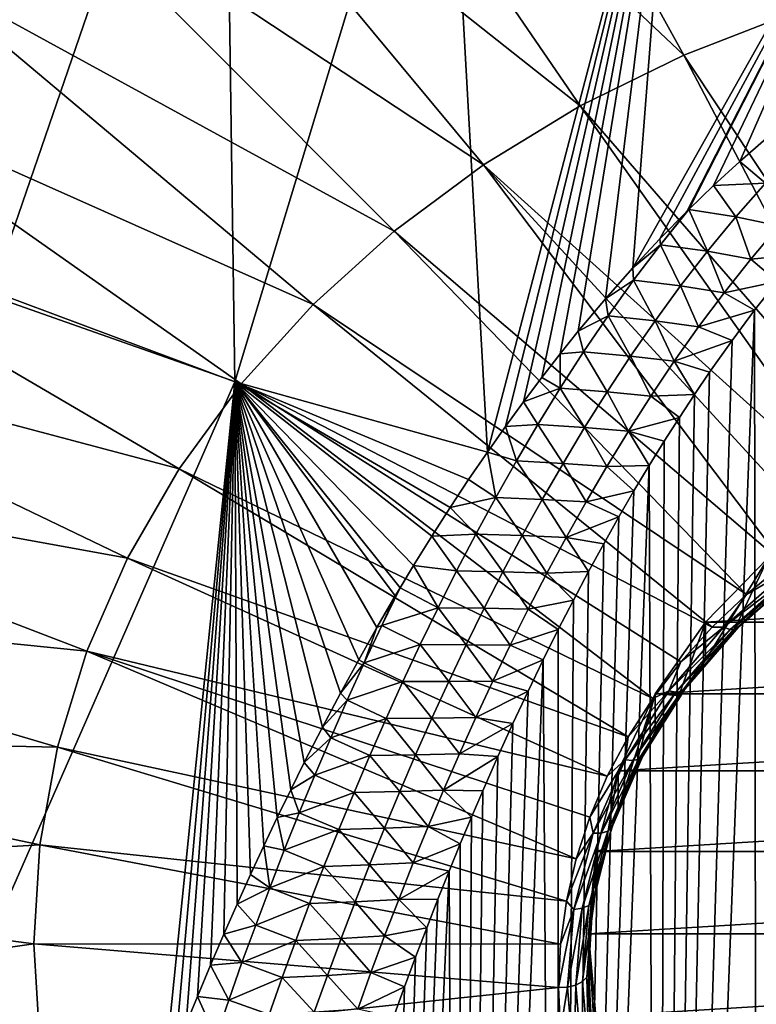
# Model space of a CAD drawing. Header units: metres. Extents: x -109 to 109, y -315 to 32.
# Tile 33 of 256: x -85.71 to -80.26, y -45.85 to -38.57. Entities that reach past the tile are written whole.
import ezdxf

# ---------------------------------------------------------------- set-up
doc = ezdxf.new("R2010")
doc.units = ezdxf.units.M
doc.layers.add('solid_K244242000C74_AAA', color=7, linetype='CONTINUOUS')

msp = doc.modelspace()

# ---------------------------------------------------------------- linework, layer by layer
at = {"layer": 'solid_K244242000C74_AAA'}
for points in [[(-85.919174, -40.574909, 26.053329), (-85.767021, -34.914799, 21.879519), (-84.199318, -35.576843, 21.415951)], [(-82.605377, -35.55061, 70.685806), (-83.695564, -36.085869, 70.311012), (-80.792892, -38.82745, 69.453728)], [(-82.605377, -35.55061, 70.685806), (-80.792892, -38.82745, 69.453728), (-79.985001, -38.51445, 69.672897)], [(-84.118446, -41.246754, 25.582899), (-85.919174, -40.574909, 26.053329), (-84.199318, -35.576843, 21.415951)], [(-84.118446, -41.246754, 25.582899), (-84.199318, -35.576843, 21.415951), (-82.56189, -36.113819, 21.039955)], [(-83.695564, -36.085869, 70.311012), (-84.716461, -36.706085, 69.876732), (-81.559441, -39.203812, 69.190201)], [(-82.24765, -41.766243, 25.207882), (-84.118446, -41.246754, 25.582899), (-82.56189, -36.113819, 21.039955)], [(-83.695564, -36.085869, 70.311012), (-81.559441, -39.203812, 69.190201), (-80.792892, -38.82745, 69.453728)], [(-82.24765, -41.766243, 25.207882), (-82.56189, -36.113819, 21.039955), (-80.869568, -36.520866, 20.754938)], [(-82.113716, -41.576893, 25.007505), (-82.24765, -41.766243, 25.207882), (-80.869568, -36.520866, 20.754938)], [(-81.979973, -41.393421, 24.813627), (-82.113716, -41.576893, 25.007505), (-80.869568, -36.520866, 20.754938)], [(-81.844574, -41.213211, 24.623468), (-81.979973, -41.393421, 24.813627), (-80.869568, -36.520866, 20.754938)], [(-81.709236, -41.039421, 24.440117), (-81.844574, -41.213211, 24.623468), (-80.869568, -36.520866, 20.754938)], [(-81.574104, -40.871758, 24.263319), (-81.709236, -41.039421, 24.440117), (-80.869568, -36.520866, 20.754938)], [(-81.372093, -40.630959, 24.00975), (-81.574104, -40.871758, 24.263319), (-80.869568, -36.520866, 20.754938)], [(-81.170967, -40.402794, 23.769827), (-81.372093, -40.630959, 24.00975), (-80.869568, -36.520866, 20.754938)], [(-81.170967, -40.402794, 23.769827), (-80.869568, -36.520866, 20.754938), (-79.137672, -36.794296, 20.56348)], [(-84.716461, -36.706085, 69.876732), (-85.658218, -37.405285, 69.387154), (-82.27726, -39.639904, 68.884842)], [(-84.716461, -36.706085, 69.876732), (-82.27726, -39.639904, 68.884842), (-81.559441, -39.203812, 69.190201)], [(-80.970558, -40.187691, 23.543655), (-81.170967, -40.402794, 23.769827), (-79.137672, -36.794296, 20.56348)], [(-80.7714, -39.984535, 23.330345), (-80.970558, -40.187691, 23.543655), (-79.137672, -36.794296, 20.56348)], [(-80.756493, -39.969711, 23.314798), (-80.7714, -39.984535, 23.330345), (-79.137672, -36.794296, 20.56348)], [(-80.57354, -39.793167, 23.129614), (-80.756493, -39.969711, 23.314798), (-79.137672, -36.794296, 20.56348)], [(-80.376816, -39.613861, 22.941484), (-80.57354, -39.793167, 23.129614), (-79.137672, -36.794296, 20.56348)], [(-80.181831, -39.445534, 22.765112), (-80.376816, -39.613861, 22.941484), (-79.137672, -36.794296, 20.56348)], [(-85.658218, -37.405285, 69.387154), (-86.51178, -38.176731, 68.846977), (-82.939445, -40.131535, 68.540604)], [(-85.658218, -37.405285, 69.387154), (-82.939445, -40.131535, 68.540604), (-82.27726, -39.639904, 68.884842)], [(-86.51178, -38.176731, 68.846977), (-87.268929, -39.012997, 68.261421), (-83.539612, -40.673965, 68.160789)], [(-86.51178, -38.176731, 68.846977), (-83.539612, -40.673965, 68.160789), (-82.939445, -40.131535, 68.540604)], [(-78.765289, -41.876183, 68.006279), (-79.985001, -38.51445, 69.672897), (-80.792892, -38.82745, 69.453728)], [(-79.110474, -42.025631, 67.901642), (-80.792892, -38.82745, 69.453728), (-81.559441, -39.203812, 69.190201)], [(-79.110474, -42.025631, 67.901642), (-78.765289, -41.876183, 68.006279), (-80.792892, -38.82745, 69.453728)], [(-87.268929, -39.012997, 68.261421), (-87.922363, -39.906025, 67.636116), (-84.071983, -41.261971, 67.749062)], [(-87.268929, -39.012997, 68.261421), (-84.071983, -41.261971, 67.749062), (-83.539612, -40.673965, 68.160789)], [(-79.441063, -42.195789, 67.782494), (-81.559441, -39.203812, 69.190201), (-82.27726, -39.639904, 68.884842)], [(-79.441063, -42.195789, 67.782494), (-79.110474, -42.025631, 67.901642), (-81.559441, -39.203812, 69.190201)], [(-80.186554, -39.7756, 23.043524), (-80.376816, -39.613861, 22.941484), (-80.181831, -39.445534, 22.765112)], [(-80.051132, -42.594326, 67.503433), (-82.27726, -39.639904, 68.884842), (-82.939445, -40.131535, 68.540604)], [(-79.755203, -42.385708, 67.649506), (-79.441063, -42.195789, 67.782494), (-82.27726, -39.639904, 68.884842)], [(-80.051132, -42.594326, 67.503433), (-79.755203, -42.385708, 67.649506), (-82.27726, -39.639904, 68.884842)], [(-80.186554, -39.7756, 23.043524), (-80.57354, -39.793167, 23.129614), (-80.376816, -39.613861, 22.941484)], [(-80.407654, -40.025707, 23.29719), (-80.756493, -39.969711, 23.314798), (-80.57354, -39.793167, 23.129614)], [(-80.407654, -40.025707, 23.29719), (-80.57354, -39.793167, 23.129614), (-80.186554, -39.7756, 23.043524)], [(-80.089783, -40.09119, 23.35862), (-80.407654, -40.025707, 23.29719), (-80.186554, -39.7756, 23.043524)], [(-87.922363, -39.906025, 67.636116), (-88.46579, -40.847218, 66.977081), (-84.531441, -41.889889, 67.309387)], [(-87.922363, -39.906025, 67.636116), (-84.531441, -41.889889, 67.309387), (-84.071983, -41.261971, 67.749062)], [(-80.966064, -40.230774, 23.576498), (-80.970558, -40.187691, 23.543655), (-80.7714, -39.984535, 23.330345)], [(-80.966064, -40.230774, 23.576498), (-80.7714, -39.984535, 23.330345), (-80.756493, -39.969711, 23.314798)], [(-80.966064, -40.230774, 23.576498), (-80.756493, -39.969711, 23.314798), (-80.617165, -40.279354, 23.555185)], [(-80.617165, -40.279354, 23.555185), (-80.756493, -39.969711, 23.314798), (-80.407654, -40.025707, 23.29719)], [(-80.29734, -40.336945, 23.61269), (-80.617165, -40.279354, 23.555185), (-80.407654, -40.025707, 23.29719)], [(-80.089783, -40.09119, 23.35862), (-80.29734, -40.336945, 23.61269), (-80.407654, -40.025707, 23.29719)], [(-80.089783, -40.09119, 23.35862), (-79.935661, -40.303856, 23.645847), (-80.29734, -40.336945, 23.61269)], [(-80.327209, -42.820473, 67.345085), (-82.939445, -40.131535, 68.540604), (-83.539612, -40.673965, 68.160789)], [(-80.327209, -42.820473, 67.345085), (-80.051132, -42.594326, 67.503433), (-82.939445, -40.131535, 68.540604)], [(-80.966064, -40.230774, 23.576498), (-81.170967, -40.402794, 23.769827), (-80.970558, -40.187691, 23.543655)], [(-80.966064, -40.230774, 23.576498), (-81.164757, -40.493771, 23.841017), (-81.170967, -40.402794, 23.769827)], [(-80.966064, -40.230774, 23.576498), (-80.816246, -40.535995, 23.816967), (-81.164757, -40.493771, 23.841017)], [(-80.966064, -40.230774, 23.576498), (-80.617165, -40.279354, 23.555185), (-80.816246, -40.535995, 23.816967)], [(-80.494926, -40.586399, 23.871157), (-80.816246, -40.535995, 23.816967), (-80.617165, -40.279354, 23.555185)], [(-80.29734, -40.336945, 23.61269), (-80.494926, -40.586399, 23.871157), (-80.617165, -40.279354, 23.555185)], [(-80.29734, -40.336945, 23.61269), (-79.935661, -40.303856, 23.645847), (-80.101685, -40.504223, 23.856752)], [(-80.29734, -40.336945, 23.61269), (-80.101685, -40.504223, 23.856752), (-80.494926, -40.586399, 23.871157)], [(-81.164757, -40.493771, 23.841017), (-81.372093, -40.630959, 24.00975), (-81.170967, -40.402794, 23.769827)], [(-81.164757, -40.493771, 23.841017), (-81.35405, -40.758625, 24.108261), (-81.372093, -40.630959, 24.00975)], [(-81.164757, -40.493771, 23.841017), (-81.006004, -40.795113, 24.08201), (-81.35405, -40.758625, 24.108261)], [(-81.164757, -40.493771, 23.841017), (-80.816246, -40.535995, 23.816967), (-81.006004, -40.795113, 24.08201)], [(-80.494926, -40.586399, 23.871157), (-80.101685, -40.504223, 23.856752), (-80.26815, -40.716324, 24.08037)], [(-80.242973, -59.308094, 48.761406), (-80.26815, -40.716324, 24.08037), (-80.101685, -40.504223, 23.856752)], [(-86.159096, -45.88522, 30.598385), (-85.919174, -40.574909, 26.053329), (-84.118446, -41.246754, 25.582899)], [(-80.683525, -40.838955, 24.133415), (-81.006004, -40.795113, 24.08201), (-80.816246, -40.535995, 23.816967)], [(-80.494926, -40.586399, 23.871157), (-80.683525, -40.838955, 24.133415), (-80.816246, -40.535995, 23.816967)], [(-80.494926, -40.586399, 23.871157), (-80.26815, -40.716324, 24.08037), (-80.683525, -40.838955, 24.133415)], [(-80.581871, -43.062889, 67.175339), (-83.539612, -40.673965, 68.160789), (-84.071983, -41.261971, 67.749062)], [(-80.581871, -43.062889, 67.175339), (-80.327209, -42.820473, 67.345085), (-83.539612, -40.673965, 68.160789)], [(-81.35405, -40.758625, 24.108261), (-81.574104, -40.871758, 24.263319), (-81.372093, -40.630959, 24.00975)], [(-80.986244, -59.351467, 48.528896), (-80.435059, -40.939957, 24.316385), (-80.26815, -40.716324, 24.08037)], [(-80.242973, -59.308094, 48.761406), (-80.986244, -59.351467, 48.528896), (-80.26815, -40.716324, 24.08037)], [(-80.683525, -40.838955, 24.133415), (-80.26815, -40.716324, 24.08037), (-80.435059, -40.939957, 24.316385)], [(-81.35405, -40.758625, 24.108261), (-81.534798, -41.02507, 24.377958), (-81.574104, -40.871758, 24.263319)], [(-81.35405, -40.758625, 24.108261), (-81.187317, -41.056324, 24.349926), (-81.534798, -41.02507, 24.377958)], [(-81.35405, -40.758625, 24.108261), (-81.006004, -40.795113, 24.08201), (-81.187317, -41.056324, 24.349926)], [(-80.863976, -41.094124, 24.398966), (-81.187317, -41.056324, 24.349926), (-81.006004, -40.795113, 24.08201)], [(-80.683525, -40.838955, 24.133415), (-80.863976, -41.094124, 24.398966), (-81.006004, -40.795113, 24.08201)], [(-88.46579, -40.847218, 66.977081), (-88.893982, -41.827515, 66.290672), (-84.913544, -42.551674, 66.846001)], [(-88.46579, -40.847218, 66.977081), (-84.913544, -42.551674, 66.846001), (-84.531441, -41.889889, 67.309387)], [(-81.534798, -41.02507, 24.377958), (-81.709236, -41.039421, 24.440117), (-81.574104, -40.871758, 24.263319)], [(-80.683525, -40.838955, 24.133415), (-80.435059, -40.939957, 24.316385), (-80.863976, -41.094124, 24.398966)], [(-80.986244, -59.351467, 48.528896), (-80.602341, -41.175694, 24.565554), (-80.435059, -40.939957, 24.316385)], [(-80.863976, -41.094124, 24.398966), (-80.435059, -40.939957, 24.316385), (-80.602341, -41.175694, 24.565554)], [(-81.707733, -41.292858, 24.649876), (-81.844574, -41.213211, 24.623468), (-81.709236, -41.039421, 24.440117)], [(-81.534798, -41.02507, 24.377958), (-81.707733, -41.292858, 24.649876), (-81.709236, -41.039421, 24.440117)], [(-81.534798, -41.02507, 24.377958), (-81.360878, -41.319344, 24.620432), (-81.707733, -41.292858, 24.649876)], [(-81.534798, -41.02507, 24.377958), (-81.187317, -41.056324, 24.349926), (-81.360878, -41.319344, 24.620432)], [(-81.036896, -41.351566, 24.667475), (-81.360878, -41.319344, 24.620432), (-81.187317, -41.056324, 24.349926)], [(-80.863976, -41.094124, 24.398966), (-81.036896, -41.351566, 24.667475), (-81.187317, -41.056324, 24.349926)], [(-80.863976, -41.094124, 24.398966), (-80.714027, -41.339874, 24.739363), (-81.036896, -41.351566, 24.667475)], [(-80.863976, -41.094124, 24.398966), (-80.602341, -41.175694, 24.565554), (-80.714027, -41.339874, 24.739363)], [(-80.986244, -59.351467, 48.528896), (-80.714027, -41.339874, 24.739363), (-80.602341, -41.175694, 24.565554)], [(-84.644363, -46.416958, 30.209202), (-86.159096, -45.88522, 30.598385), (-84.118446, -41.246754, 25.582899)], [(-84.561852, -46.206573, 29.978853), (-84.644363, -46.416958, 30.209202), (-84.118446, -41.246754, 25.582899)], [(-84.478905, -45.999763, 29.752844), (-84.561852, -46.206573, 29.978853), (-84.118446, -41.246754, 25.582899)], [(-84.395554, -45.796345, 29.530993), (-84.478905, -45.999763, 29.752844), (-84.118446, -41.246754, 25.582899)], [(-84.29818, -45.563828, 29.277979), (-84.395554, -45.796345, 29.530993), (-84.118446, -41.246754, 25.582899)], [(-84.20031, -45.33593, 29.030493), (-84.29818, -45.563828, 29.277979), (-84.118446, -41.246754, 25.582899)], [(-84.101936, -45.112984, 28.788755), (-84.20031, -45.33593, 29.030493), (-84.118446, -41.246754, 25.582899)], [(-82.38739, -41.970371, 25.424114), (-84.118446, -41.246754, 25.582899), (-82.24765, -41.766243, 25.207882)], [(-84.003113, -44.894764, 28.552521), (-84.101936, -45.112984, 28.788755), (-84.118446, -41.246754, 25.582899)], [(-83.9039, -44.68103, 28.321545), (-84.003113, -44.894764, 28.552521), (-84.118446, -41.246754, 25.582899)], [(-83.804352, -44.471546, 28.095589), (-83.9039, -44.68103, 28.321545), (-84.118446, -41.246754, 25.582899)], [(-83.704506, -44.266071, 27.874418), (-83.804352, -44.471546, 28.095589), (-84.118446, -41.246754, 25.582899)], [(-83.60434, -44.064957, 27.658251), (-83.704506, -44.266071, 27.874418), (-84.118446, -41.246754, 25.582899)], [(-83.470276, -43.803802, 27.377914), (-83.60434, -44.064957, 27.658251), (-84.118446, -41.246754, 25.582899)], [(-83.335754, -43.550217, 27.106163), (-83.470276, -43.803802, 27.377914), (-84.118446, -41.246754, 25.582899)], [(-83.200912, -43.303715, 26.842535), (-83.335754, -43.550217, 27.106163), (-84.118446, -41.246754, 25.582899)], [(-83.065842, -43.063957, 26.586681), (-83.200912, -43.303715, 26.842535), (-84.118446, -41.246754, 25.582899)], [(-82.930428, -42.831573, 26.338972), (-83.065842, -43.063957, 26.586681), (-84.118446, -41.246754, 25.582899)], [(-82.895065, -42.772167, 26.27569), (-82.930428, -42.831573, 26.338972), (-84.118446, -41.246754, 25.582899)], [(-82.794754, -42.606369, 26.09919), (-82.895065, -42.772167, 26.27569), (-84.118446, -41.246754, 25.582899)], [(-82.658966, -42.387928, 25.866953), (-82.794754, -42.606369, 26.09919), (-84.118446, -41.246754, 25.582899)], [(-82.523201, -42.175835, 25.641886), (-82.658966, -42.387928, 25.866953), (-84.118446, -41.246754, 25.582899)], [(-82.38739, -41.970371, 25.424114), (-82.523201, -42.175835, 25.641886), (-84.118446, -41.246754, 25.582899)], [(-81.707733, -41.292858, 24.649876), (-81.979973, -41.393421, 24.813627), (-81.844574, -41.213211, 24.623468)], [(-81.021439, -43.591022, 66.805542), (-84.071983, -41.261971, 67.749062), (-84.531441, -41.889889, 67.309387)], [(-80.813713, -43.320217, 66.995155), (-80.581871, -43.062889, 67.175339), (-84.071983, -41.261971, 67.749062)], [(-81.021439, -43.591022, 66.805542), (-80.813713, -43.320217, 66.995155), (-84.071983, -41.261971, 67.749062)], [(-81.707733, -41.292858, 24.649876), (-81.873581, -41.561771, 24.923779), (-81.979973, -41.393421, 24.813627)], [(-81.707733, -41.292858, 24.649876), (-81.527359, -41.583889, 24.893251), (-81.873581, -41.561771, 24.923779)], [(-81.707733, -41.292858, 24.649876), (-81.360878, -41.319344, 24.620432), (-81.527359, -41.583889, 24.893251)], [(-81.202919, -41.610958, 24.938618), (-81.527359, -41.583889, 24.893251), (-81.360878, -41.319344, 24.620432)], [(-81.036896, -41.351566, 24.667475), (-81.202919, -41.610958, 24.938618), (-81.360878, -41.319344, 24.620432)], [(-81.873581, -41.561771, 24.923779), (-82.113716, -41.576893, 25.007505), (-81.979973, -41.393421, 24.813627)], [(-81.036896, -41.351566, 24.667475), (-80.825859, -41.509441, 24.919008), (-81.202919, -41.610958, 24.938618)], [(-81.036896, -41.351566, 24.667475), (-80.714027, -41.339874, 24.739363), (-80.825859, -41.509441, 24.919008)], [(-80.986244, -59.351467, 48.528896), (-80.825859, -41.509441, 24.919008), (-80.714027, -41.339874, 24.739363)], [(-81.202919, -41.610958, 24.938618), (-80.825859, -41.509441, 24.919008), (-80.937813, -41.684647, 25.104826)], [(-80.986244, -59.351467, 48.528896), (-80.937813, -41.684647, 25.104826), (-80.825859, -41.509441, 24.919008)], [(-82.032883, -41.831646, 25.199503), (-82.24765, -41.766243, 25.207882), (-82.113716, -41.576893, 25.007505)], [(-81.873581, -41.561771, 24.923779), (-82.032883, -41.831646, 25.199503), (-82.113716, -41.576893, 25.007505)], [(-81.873581, -41.561771, 24.923779), (-81.687347, -41.849743, 25.168152), (-82.032883, -41.831646, 25.199503)], [(-81.873581, -41.561771, 24.923779), (-81.527359, -41.583889, 24.893251), (-81.687347, -41.849743, 25.168152)], [(-81.362595, -41.872005, 25.212105), (-81.687347, -41.849743, 25.168152), (-81.527359, -41.583889, 24.893251)], [(-81.202919, -41.610958, 24.938618), (-81.362595, -41.872005, 25.212105), (-81.527359, -41.583889, 24.893251)], [(-81.202919, -41.610958, 24.938618), (-81.049835, -41.865791, 25.297224), (-81.362595, -41.872005, 25.212105)], [(-81.202919, -41.610958, 24.938618), (-80.937813, -41.684647, 25.104826), (-81.049835, -41.865791, 25.297224)], [(-80.986244, -59.351467, 48.528896), (-81.049835, -41.865791, 25.297224), (-80.937813, -41.684647, 25.104826)], [(-82.186096, -42.102352, 25.476921), (-82.38739, -41.970371, 25.424114), (-82.24765, -41.766243, 25.207882)], [(-82.032883, -41.831646, 25.199503), (-82.186096, -42.102352, 25.476921), (-82.24765, -41.766243, 25.207882)], [(-88.893982, -41.827515, 66.290672), (-89.202812, -42.837467, 65.583496), (-85.214615, -43.240952, 66.363365)], [(-88.893982, -41.827515, 66.290672), (-85.214615, -43.240952, 66.363365), (-84.913544, -42.551674, 66.846001)], [(-82.032883, -41.831646, 25.199503), (-81.841263, -42.116737, 25.444977), (-82.186096, -42.102352, 25.476921)], [(-82.032883, -41.831646, 25.199503), (-81.687347, -41.849743, 25.168152), (-81.841263, -42.116737, 25.444977)], [(-81.203873, -43.873787, 66.607544), (-84.531441, -41.889889, 67.309387), (-84.913544, -42.551674, 66.846001)], [(-81.203873, -43.873787, 66.607544), (-81.021439, -43.591022, 66.805542), (-84.531441, -41.889889, 67.309387)], [(-81.516335, -42.134518, 25.487745), (-81.841263, -42.116737, 25.444977), (-81.687347, -41.849743, 25.168152)], [(-81.726303, -59.402512, 48.252007), (-81.161919, -42.052967, 25.496317), (-81.049835, -41.865791, 25.297224)], [(-80.986244, -59.351467, 48.528896), (-81.726303, -59.402512, 48.252007), (-81.049835, -41.865791, 25.297224)], [(-81.362595, -41.872005, 25.212105), (-81.516335, -42.134518, 25.487745), (-81.687347, -41.849743, 25.168152)], [(-81.362595, -41.872005, 25.212105), (-81.161919, -42.052967, 25.496317), (-81.516335, -42.134518, 25.487745)], [(-81.362595, -41.872005, 25.212105), (-81.049835, -41.865791, 25.297224), (-81.161919, -42.052967, 25.496317)], [(-82.186096, -42.102352, 25.476921), (-82.523201, -42.175835, 25.641886), (-82.38739, -41.970371, 25.424114)], [(-81.726303, -59.402512, 48.252007), (-81.274094, -42.245918, 25.701744), (-81.161919, -42.052967, 25.496317)], [(-81.516335, -42.134518, 25.487745), (-81.161919, -42.052967, 25.496317), (-81.274094, -42.245918, 25.701744)], [(-82.186096, -42.102352, 25.476921), (-82.333664, -42.373756, 25.755901), (-82.523201, -42.175835, 25.641886)], [(-82.186096, -42.102352, 25.476921), (-81.98954, -42.38472, 25.723574), (-82.333664, -42.373756, 25.755901)], [(-82.186096, -42.102352, 25.476921), (-81.841263, -42.116737, 25.444977), (-81.98954, -42.38472, 25.723574)], [(-81.664536, -42.398308, 25.765362), (-81.98954, -42.38472, 25.723574), (-81.841263, -42.116737, 25.444977)], [(-81.516335, -42.134518, 25.487745), (-81.664536, -42.398308, 25.765362), (-81.841263, -42.116737, 25.444977)], [(-81.516335, -42.134518, 25.487745), (-81.274094, -42.245918, 25.701744), (-81.664536, -42.398308, 25.765362)], [(-82.333664, -42.373756, 25.755901), (-82.658966, -42.387928, 25.866953), (-82.523201, -42.175835, 25.641886)], [(-81.726303, -59.402512, 48.252007), (-81.386299, -42.444962, 25.913944), (-81.274094, -42.245918, 25.701744)], [(-81.664536, -42.398308, 25.765362), (-81.274094, -42.245918, 25.701744), (-81.386299, -42.444962, 25.913944)], [(-82.475998, -42.645748, 26.036327), (-82.794754, -42.606369, 26.09919), (-82.658966, -42.387928, 25.866953)], [(-82.333664, -42.373756, 25.755901), (-82.475998, -42.645748, 26.036327), (-82.658966, -42.387928, 25.866953)], [(-82.333664, -42.373756, 25.755901), (-82.132591, -42.653534, 26.00379), (-82.475998, -42.645748, 26.036327)], [(-82.333664, -42.373756, 25.755901), (-81.98954, -42.38472, 25.723574), (-82.132591, -42.653534, 26.00379)], [(-81.807579, -42.663193, 26.044775), (-82.132591, -42.653534, 26.00379), (-81.98954, -42.38472, 25.723574)], [(-81.664536, -42.398308, 25.765362), (-81.807579, -42.663193, 26.044775), (-81.98954, -42.38472, 25.723574)], [(-81.664536, -42.398308, 25.765362), (-81.498482, -42.650444, 26.1334), (-81.807579, -42.663193, 26.044775)], [(-81.664536, -42.398308, 25.765362), (-81.386299, -42.444962, 25.913944), (-81.498482, -42.650444, 26.1334)], [(-81.726303, -59.402512, 48.252007), (-81.498482, -42.650444, 26.1334), (-81.386299, -42.444962, 25.913944)], [(-81.360001, -44.166931, 66.402283), (-84.913544, -42.551674, 66.846001), (-85.214615, -43.240952, 66.363365)], [(-81.360001, -44.166931, 66.402283), (-81.203873, -43.873787, 66.607544), (-84.913544, -42.551674, 66.846001)], [(-80.631195, -43.308037, 66.760864), (-80.631111, -43.026459, 66.35891), (-80.165146, -42.54784, 66.694046)], [(-80.409164, -43.061596, 66.933426), (-80.631195, -43.308037, 66.760864), (-80.165146, -42.54784, 66.694046)], [(-80.631111, -43.026459, 66.35891), (-72.368889, -43.026459, 66.35891), (-72.834854, -42.54784, 66.694046)], [(-80.631111, -43.026459, 66.35891), (-72.834854, -42.54784, 66.694046), (-80.165146, -42.54784, 66.694046)], [(-80.165268, -42.829437, 67.095985), (-80.409164, -43.061596, 66.933426), (-80.165146, -42.54784, 66.694046)], [(-82.613396, -42.918243, 26.318121), (-82.895065, -42.772167, 26.27569), (-82.794754, -42.606369, 26.09919)], [(-82.475998, -42.645748, 26.036327), (-82.613396, -42.918243, 26.318121), (-82.794754, -42.606369, 26.09919)], [(-80.49826, -43.062378, 67.170578), (-80.018089, -42.641228, 67.465469), (-80.327209, -42.820473, 67.345085)], [(-79.976082, -42.663223, 67.418465), (-80.018089, -42.641228, 67.465469), (-80.49826, -43.062378, 67.170578)], [(-80.018089, -42.641228, 67.465469), (-80.051132, -42.594326, 67.503433), (-80.327209, -42.820473, 67.345085)], [(-82.475998, -42.645748, 26.036327), (-82.270714, -42.923077, 26.285522), (-82.613396, -42.918243, 26.318121)], [(-82.475998, -42.645748, 26.036327), (-82.132591, -42.653534, 26.00379), (-82.270714, -42.923077, 26.285522)], [(-81.945778, -42.929031, 26.32585), (-82.270714, -42.923077, 26.285522), (-82.132591, -42.653534, 26.00379)], [(-81.807579, -42.663193, 26.044775), (-81.945778, -42.929031, 26.32585), (-82.132591, -42.653534, 26.00379)], [(-81.807579, -42.663193, 26.044775), (-81.610641, -42.862389, 26.36013), (-81.945778, -42.929031, 26.32585)], [(-81.807579, -42.663193, 26.044775), (-81.498482, -42.650444, 26.1334), (-81.610641, -42.862389, 26.36013)], [(-81.726303, -59.402512, 48.252007), (-81.610641, -42.862389, 26.36013), (-81.498482, -42.650444, 26.1334)], [(-80.450516, -43.079346, 67.12709), (-79.976082, -42.663223, 67.418465), (-80.49826, -43.062378, 67.170578)], [(-79.94223, -42.667271, 67.361053), (-79.976082, -42.663223, 67.418465), (-80.450516, -43.079346, 67.12709)], [(-80.412048, -43.079342, 67.072517), (-79.94223, -42.667271, 67.361053), (-80.450516, -43.079346, 67.12709)], [(-79.920311, -42.65292, 67.299644), (-79.94223, -42.667271, 67.361053), (-80.412048, -43.079342, 67.072517)], [(-80.387131, -43.06237, 67.012939), (-79.920311, -42.65292, 67.299644), (-80.412048, -43.079342, 67.072517)], [(-80.387131, -43.06237, 67.012939), (-80.165268, -42.829437, 67.095985), (-79.920311, -42.65292, 67.299644)], [(-83.030167, -43.049709, 26.560385), (-82.930428, -42.831573, 26.338972), (-82.895065, -42.772167, 26.27569)], [(-82.613396, -42.918243, 26.318121), (-83.030167, -43.049709, 26.560385), (-82.895065, -42.772167, 26.27569)], [(-89.202812, -42.837467, 65.583496), (-89.389313, -43.867355, 64.862358), (-85.43177, -43.95108, 65.866127)], [(-89.202812, -42.837467, 65.583496), (-85.43177, -43.95108, 65.866127), (-85.214615, -43.240952, 66.363365)], [(-83.030167, -43.049709, 26.560385), (-83.065842, -43.063957, 26.586681), (-82.930428, -42.831573, 26.338972)], [(-81.945778, -42.929031, 26.32585), (-81.610641, -42.862389, 26.36013), (-81.722809, -43.080563, 26.593809)], [(-81.726303, -59.402512, 48.252007), (-81.722809, -43.080563, 26.593809), (-81.610641, -42.862389, 26.36013)], [(-80.49826, -43.062378, 67.170578), (-80.327209, -42.820473, 67.345085), (-80.581871, -43.062889, 67.175339)], [(-80.387131, -43.06237, 67.012939), (-80.409164, -43.061596, 66.933426), (-80.165268, -42.829437, 67.095985)], [(-82.613396, -42.918243, 26.318121), (-82.746132, -43.191166, 26.601208), (-83.030167, -43.049709, 26.560385)], [(-82.613396, -42.918243, 26.318121), (-82.40419, -43.193253, 26.568684), (-82.746132, -43.191166, 26.601208)], [(-82.613396, -42.918243, 26.318121), (-82.270714, -42.923077, 26.285522), (-82.40419, -43.193253, 26.568684)], [(-82.079384, -43.195717, 26.608486), (-82.40419, -43.193253, 26.568684), (-82.270714, -42.923077, 26.285522)], [(-81.945778, -42.929031, 26.32585), (-82.079384, -43.195717, 26.608486), (-82.270714, -42.923077, 26.285522)], [(-81.945778, -42.929031, 26.32585), (-81.722809, -43.080563, 26.593809), (-82.079384, -43.195717, 26.608486)], [(-83.160484, -43.326828, 26.845615), (-83.200912, -43.303715, 26.842535), (-83.065842, -43.063957, 26.586681)], [(-83.030167, -43.049709, 26.560385), (-83.160484, -43.326828, 26.845615), (-83.065842, -43.063957, 26.586681)], [(-82.746132, -43.191166, 26.601208), (-83.160484, -43.326828, 26.845615), (-83.030167, -43.049709, 26.560385)], [(-82.079384, -43.195717, 26.608486), (-81.722809, -43.080563, 26.593809), (-81.8349, -43.305347, 26.834974)], [(-81.726303, -59.402512, 48.252007), (-81.8349, -43.305347, 26.834974), (-81.722809, -43.080563, 26.593809)], [(-81.004791, -43.556614, 65.987694), (-71.995209, -43.556614, 65.987694), (-72.368889, -43.026459, 66.35891)], [(-81.004791, -43.556614, 65.987694), (-72.368889, -43.026459, 66.35891), (-80.631111, -43.026459, 66.35891)], [(-80.830132, -43.567379, 66.579277), (-81.004791, -43.556614, 65.987694), (-80.631111, -43.026459, 66.35891)], [(-80.903946, -43.533169, 66.840927), (-80.49826, -43.062378, 67.170578), (-80.813713, -43.320217, 66.995155)], [(-80.450516, -43.079346, 67.12709), (-80.49826, -43.062378, 67.170578), (-80.903946, -43.533169, 66.840927)], [(-80.851357, -43.544514, 66.801376), (-80.450516, -43.079346, 67.12709), (-80.903946, -43.533169, 66.840927)], [(-80.412048, -43.079342, 67.072517), (-80.450516, -43.079346, 67.12709), (-80.851357, -43.544514, 66.801376)], [(-80.808983, -43.539978, 66.749977), (-80.412048, -43.079342, 67.072517), (-80.851357, -43.544514, 66.801376)], [(-80.631195, -43.308037, 66.760864), (-80.830132, -43.567379, 66.579277), (-80.631111, -43.026459, 66.35891)], [(-80.49826, -43.062378, 67.170578), (-80.581871, -43.062889, 67.175339), (-80.813713, -43.320217, 66.995155)], [(-80.387131, -43.06237, 67.012939), (-80.412048, -43.079342, 67.072517), (-80.808983, -43.539978, 66.749977)], [(-80.781548, -43.520073, 66.692459), (-80.387131, -43.06237, 67.012939), (-80.808983, -43.539978, 66.749977)], [(-80.781548, -43.520073, 66.692459), (-80.631195, -43.308037, 66.760864), (-80.409164, -43.061596, 66.933426)], [(-80.781548, -43.520073, 66.692459), (-80.409164, -43.061596, 66.933426), (-80.387131, -43.06237, 67.012939)], [(-82.746132, -43.191166, 26.601208), (-82.874496, -43.464439, 26.885513), (-83.160484, -43.326828, 26.845615)], [(-82.746132, -43.191166, 26.601208), (-82.533279, -43.463966, 26.853186), (-82.874496, -43.464439, 26.885513)], [(-82.746132, -43.191166, 26.601208), (-82.40419, -43.193253, 26.568684), (-82.533279, -43.463966, 26.853186)], [(-82.208664, -43.463135, 26.89258), (-82.533279, -43.463966, 26.853186), (-82.40419, -43.193253, 26.568684)], [(-82.079384, -43.195717, 26.608486), (-82.208664, -43.463135, 26.89258), (-82.40419, -43.193253, 26.568684)], [(-82.079384, -43.195717, 26.608486), (-81.8349, -43.305347, 26.834974), (-82.208664, -43.463135, 26.89258)], [(-81.589996, -44.777737, 65.974594), (-85.214615, -43.240952, 66.363365), (-85.43177, -43.95108, 65.866127)], [(-81.488953, -44.468811, 66.190903), (-81.360001, -44.166931, 66.402283), (-85.214615, -43.240952, 66.363365)], [(-81.589996, -44.777737, 65.974594), (-81.488953, -44.468811, 66.190903), (-85.214615, -43.240952, 66.363365)], [(-83.160484, -43.326828, 26.845615), (-83.335754, -43.550217, 27.106163), (-83.200912, -43.303715, 26.842535)], [(-83.160484, -43.326828, 26.845615), (-83.28656, -43.604103, 27.131941), (-83.335754, -43.550217, 27.106163)], [(-82.874496, -43.464439, 26.885513), (-83.28656, -43.604103, 27.131941), (-83.160484, -43.326828, 26.845615)], [(-82.462288, -59.461246, 47.929962), (-81.946831, -43.53714, 27.084192), (-81.8349, -43.305347, 26.834974)], [(-81.726303, -59.402512, 48.252007), (-82.462288, -59.461246, 47.929962), (-81.8349, -43.305347, 26.834974)], [(-82.208664, -43.463135, 26.89258), (-81.8349, -43.305347, 26.834974), (-81.946831, -43.53714, 27.084192)], [(-80.903946, -43.533169, 66.840927), (-80.813713, -43.320217, 66.995155), (-81.021439, -43.591022, 66.805542)], [(-80.781548, -43.520073, 66.692459), (-80.830132, -43.567379, 66.579277), (-80.631195, -43.308037, 66.760864)], [(-82.874496, -43.464439, 26.885513), (-82.998741, -43.737991, 27.170969), (-83.28656, -43.604103, 27.131941)], [(-82.874496, -43.464439, 26.885513), (-82.658241, -43.73513, 27.138943), (-82.998741, -43.737991, 27.170969)], [(-82.874496, -43.464439, 26.885513), (-82.533279, -43.463966, 26.853186), (-82.658241, -43.73513, 27.138943)], [(-82.333847, -43.731182, 27.178034), (-82.658241, -43.73513, 27.138943), (-82.533279, -43.463966, 26.853186)], [(-82.208664, -43.463135, 26.89258), (-82.333847, -43.731182, 27.178034), (-82.533279, -43.463966, 26.853186)], [(-82.208664, -43.463135, 26.89258), (-81.946831, -43.53714, 27.084192), (-82.333847, -43.731182, 27.178034)], [(-80.781548, -43.520073, 66.692459), (-80.808983, -43.539978, 66.749977), (-81.125656, -44.0406, 66.399437)], [(-81.096199, -44.017506, 66.344147), (-80.781548, -43.520073, 66.692459), (-81.125656, -44.0406, 66.399437)], [(-81.096199, -44.017506, 66.344147), (-80.830132, -43.567379, 66.579277), (-80.781548, -43.520073, 66.692459)], [(-83.28656, -43.604103, 27.131941), (-83.470276, -43.803802, 27.377914), (-83.335754, -43.550217, 27.106163)], [(-82.462288, -59.461246, 47.929962), (-82.058624, -43.77586, 27.341343), (-81.946831, -43.53714, 27.084192)], [(-82.333847, -43.731182, 27.178034), (-81.946831, -43.53714, 27.084192), (-82.058624, -43.77586, 27.341343)], [(-81.27787, -44.126644, 65.588554), (-71.72213, -44.126644, 65.588554), (-71.995209, -43.556614, 65.987694)], [(-81.27787, -44.126644, 65.588554), (-71.995209, -43.556614, 65.987694), (-81.004791, -43.556614, 65.987694)], [(-81.277863, -44.408012, 65.990654), (-81.27787, -44.126644, 65.588554), (-81.004791, -43.556614, 65.987694)], [(-81.154373, -44.118908, 66.193085), (-81.277863, -44.408012, 65.990654), (-81.004791, -43.556614, 65.987694)], [(-81.227592, -44.044823, 66.482666), (-80.903946, -43.533169, 66.840927), (-81.203873, -43.873787, 66.607544)], [(-80.851357, -43.544514, 66.801376), (-80.903946, -43.533169, 66.840927), (-81.227592, -44.044823, 66.482666)], [(-81.171143, -44.050056, 66.447395), (-80.851357, -43.544514, 66.801376), (-81.227592, -44.044823, 66.482666)], [(-80.903946, -43.533169, 66.840927), (-81.021439, -43.591022, 66.805542), (-81.203873, -43.873787, 66.607544)], [(-80.808983, -43.539978, 66.749977), (-80.851357, -43.544514, 66.801376), (-81.171143, -44.050056, 66.447395)], [(-81.125656, -44.0406, 66.399437), (-80.808983, -43.539978, 66.749977), (-81.171143, -44.050056, 66.447395)], [(-81.004845, -43.838177, 66.389656), (-81.154373, -44.118908, 66.193085), (-81.004791, -43.556614, 65.987694)], [(-81.096199, -44.017506, 66.344147), (-81.004845, -43.838177, 66.389656), (-80.830132, -43.567379, 66.579277)], [(-80.830132, -43.567379, 66.579277), (-81.004845, -43.838177, 66.389656), (-81.004791, -43.556614, 65.987694)], [(-83.28656, -43.604103, 27.131941), (-83.408577, -43.881489, 27.419319), (-83.470276, -43.803802, 27.377914)], [(-82.998741, -43.737991, 27.170969), (-83.408577, -43.881489, 27.419319), (-83.28656, -43.604103, 27.131941)], [(-82.998741, -43.737991, 27.170969), (-83.119057, -44.011776, 27.457533), (-83.408577, -43.881489, 27.419319)], [(-82.998741, -43.737991, 27.170969), (-82.779274, -44.00668, 27.425894), (-83.119057, -44.011776, 27.457533)], [(-82.998741, -43.737991, 27.170969), (-82.658241, -43.73513, 27.138943), (-82.779274, -44.00668, 27.425894)], [(-82.455147, -43.999775, 27.464769), (-82.779274, -44.00668, 27.425894), (-82.658241, -43.73513, 27.138943)], [(-82.333847, -43.731182, 27.178034), (-82.455147, -43.999775, 27.464769), (-82.658241, -43.73513, 27.138943)], [(-82.333847, -43.731182, 27.178034), (-82.058624, -43.77586, 27.341343), (-82.455147, -43.999775, 27.464769)], [(-83.408577, -43.881489, 27.419319), (-83.60434, -44.064957, 27.658251), (-83.470276, -43.803802, 27.377914)], [(-82.462288, -59.461246, 47.929962), (-82.170303, -44.021339, 27.606178), (-82.058624, -43.77586, 27.341343)], [(-82.455147, -43.999775, 27.464769), (-82.058624, -43.77586, 27.341343), (-82.170303, -44.021339, 27.606178)], [(-89.389313, -43.867355, 64.862358), (-89.451675, -44.907257, 64.134209), (-85.562897, -44.675228, 65.35907)], [(-89.389313, -43.867355, 64.862358), (-85.562897, -44.675228, 65.35907), (-85.43177, -43.95108, 65.866127)], [(-83.408577, -43.881489, 27.419319), (-83.526741, -44.158943, 27.707716), (-83.60434, -44.064957, 27.658251)], [(-83.119057, -44.011776, 27.457533), (-83.526741, -44.158943, 27.707716), (-83.408577, -43.881489, 27.419319)], [(-81.227592, -44.044823, 66.482666), (-81.203873, -43.873787, 66.607544), (-81.360001, -44.166931, 66.402283)], [(-81.096199, -44.017506, 66.344147), (-81.154373, -44.118908, 66.193085), (-81.004845, -43.838177, 66.389656)], [(-81.662582, -45.09198, 65.754555), (-85.43177, -43.95108, 65.866127), (-85.562897, -44.675228, 65.35907)], [(-81.662582, -45.09198, 65.754555), (-81.589996, -44.777737, 65.974594), (-85.43177, -43.95108, 65.866127)], [(-83.119057, -44.011776, 27.457533), (-83.235619, -44.28574, 27.745157), (-83.526741, -44.158943, 27.707716)], [(-83.119057, -44.011776, 27.457533), (-82.896553, -44.278553, 27.713989), (-83.235619, -44.28574, 27.745157)], [(-83.119057, -44.011776, 27.457533), (-82.779274, -44.00668, 27.425894), (-82.896553, -44.278553, 27.713989)], [(-82.572716, -44.268845, 27.752728), (-82.896553, -44.278553, 27.713989), (-82.779274, -44.00668, 27.425894)], [(-82.455147, -43.999775, 27.464769), (-82.572716, -44.268845, 27.752728), (-82.779274, -44.00668, 27.425894)], [(-82.455147, -43.999775, 27.464769), (-82.170303, -44.021339, 27.606178), (-82.572716, -44.268845, 27.752728)], [(-82.572716, -44.268845, 27.752728), (-82.170303, -44.021339, 27.606178), (-82.281754, -44.274017, 27.879353)], [(-82.462288, -59.461246, 47.929962), (-82.281754, -44.274017, 27.879353), (-82.170303, -44.021339, 27.606178)], [(-81.096199, -44.017506, 66.344147), (-81.125656, -44.0406, 66.399437), (-81.356155, -44.57188, 66.027435)], [(-81.325233, -44.545403, 65.97451), (-81.096199, -44.017506, 66.344147), (-81.356155, -44.57188, 66.027435)], [(-81.325233, -44.545403, 65.97451), (-81.154373, -44.118908, 66.193085), (-81.096199, -44.017506, 66.344147)], [(-83.526741, -44.158943, 27.707716), (-83.704506, -44.266071, 27.874418), (-83.60434, -44.064957, 27.658251)], [(-81.227592, -44.044823, 66.482666), (-81.360001, -44.166931, 66.402283), (-81.488953, -44.468811, 66.190903)], [(-81.463173, -44.587811, 66.102455), (-81.227592, -44.044823, 66.482666), (-81.488953, -44.468811, 66.190903)], [(-81.171143, -44.050056, 66.447395), (-81.227592, -44.044823, 66.482666), (-81.463173, -44.587811, 66.102455)], [(-81.403915, -44.586563, 66.071724), (-81.171143, -44.050056, 66.447395), (-81.463173, -44.587811, 66.102455)], [(-81.125656, -44.0406, 66.399437), (-81.171143, -44.050056, 66.447395), (-81.403915, -44.586563, 66.071724)], [(-81.356155, -44.57188, 66.027435), (-81.125656, -44.0406, 66.399437), (-81.403915, -44.586563, 66.071724)], [(-83.526741, -44.158943, 27.707716), (-83.641228, -44.436428, 27.997093), (-83.704506, -44.266071, 27.874418)], [(-83.235619, -44.28574, 27.745157), (-83.641228, -44.436428, 27.997093), (-83.526741, -44.158943, 27.707716)], [(-81.44416, -44.723404, 65.170692), (-71.55584, -44.723404, 65.170692), (-71.72213, -44.126644, 65.588554)], [(-81.44416, -44.723404, 65.170692), (-71.72213, -44.126644, 65.588554), (-81.27787, -44.126644, 65.588554)], [(-81.374641, -44.703865, 65.783501), (-81.44416, -44.723404, 65.170692), (-81.27787, -44.126644, 65.588554)], [(-81.277863, -44.408012, 65.990654), (-81.374641, -44.703865, 65.783501), (-81.27787, -44.126644, 65.588554)], [(-81.325233, -44.545403, 65.97451), (-81.277863, -44.408012, 65.990654), (-81.154373, -44.118908, 66.193085)], [(-83.641228, -44.436428, 27.997093), (-83.804352, -44.471546, 28.095589), (-83.704506, -44.266071, 27.874418)], [(-83.235619, -44.28574, 27.745157), (-83.348618, -44.559837, 28.0338), (-83.641228, -44.436428, 27.997093)], [(-83.235619, -44.28574, 27.745157), (-83.010254, -44.550697, 28.003178), (-83.348618, -44.559837, 28.0338)], [(-83.235619, -44.28574, 27.745157), (-82.896553, -44.278553, 27.713989), (-83.010254, -44.550697, 28.003178)], [(-82.686745, -44.538319, 28.041851), (-83.010254, -44.550697, 28.003178), (-82.896553, -44.278553, 27.713989)], [(-82.572716, -44.268845, 27.752728), (-82.686745, -44.538319, 28.041851), (-82.896553, -44.278553, 27.713989)], [(-82.572716, -44.268845, 27.752728), (-82.36512, -44.468513, 28.090097), (-82.686745, -44.538319, 28.041851)], [(-82.572716, -44.268845, 27.752728), (-82.281754, -44.274017, 27.879353), (-82.36512, -44.468513, 28.090097)], [(-82.462288, -59.461246, 47.929962), (-82.36512, -44.468513, 28.090097), (-82.281754, -44.274017, 27.879353)], [(-83.641228, -44.436428, 27.997093), (-83.752243, -44.713902, 28.287413), (-83.804352, -44.471546, 28.095589)], [(-83.348618, -44.559837, 28.0338), (-83.752243, -44.713902, 28.287413), (-83.641228, -44.436428, 27.997093)], [(-81.325233, -44.545403, 65.97451), (-81.374641, -44.703865, 65.783501), (-81.277863, -44.408012, 65.990654)], [(-83.752243, -44.713902, 28.287413), (-83.9039, -44.68103, 28.321545), (-83.804352, -44.471546, 28.095589)], [(-82.686745, -44.538319, 28.041851), (-82.797379, -44.808132, 28.332077), (-83.010254, -44.550697, 28.003178)], [(-82.686745, -44.538319, 28.041851), (-82.448296, -44.66732, 28.30591), (-82.797379, -44.808132, 28.332077)], [(-82.686745, -44.538319, 28.041851), (-82.36512, -44.468513, 28.090097), (-82.448296, -44.66732, 28.30591)], [(-82.462288, -59.461246, 47.929962), (-82.448296, -44.66732, 28.30591), (-82.36512, -44.468513, 28.090097)], [(-81.463173, -44.587811, 66.102455), (-81.488953, -44.468811, 66.190903), (-81.589996, -44.777737, 65.974594)], [(-83.348618, -44.559837, 28.0338), (-83.458214, -44.834023, 28.32342), (-83.752243, -44.713902, 28.287413)], [(-83.348618, -44.559837, 28.0338), (-83.120552, -44.823048, 28.293406), (-83.458214, -44.834023, 28.32342)], [(-83.348618, -44.559837, 28.0338), (-83.010254, -44.550697, 28.003178), (-83.120552, -44.823048, 28.293406)], [(-82.797379, -44.808132, 28.332077), (-83.120552, -44.823048, 28.293406), (-83.010254, -44.550697, 28.003178)], [(-81.463173, -44.587811, 66.102455), (-81.589996, -44.777737, 65.974594), (-81.662582, -45.09198, 65.754555)], [(-81.606308, -45.15202, 65.707397), (-81.463173, -44.587811, 66.102455), (-81.662582, -45.09198, 65.754555)], [(-81.403915, -44.586563, 66.071724), (-81.463173, -44.587811, 66.102455), (-81.606308, -45.15202, 65.707397)], [(-81.545334, -45.144035, 65.681381), (-81.403915, -44.586563, 66.071724), (-81.606308, -45.15202, 65.707397)], [(-81.356155, -44.57188, 66.027435), (-81.403915, -44.586563, 66.071724), (-81.545334, -45.144035, 65.681381)], [(-81.496201, -45.123924, 65.640892), (-81.356155, -44.57188, 66.027435), (-81.545334, -45.144035, 65.681381)], [(-81.325233, -44.545403, 65.97451), (-81.356155, -44.57188, 66.027435), (-81.496201, -45.123924, 65.640892)], [(-81.464386, -45.093929, 65.590431), (-81.325233, -44.545403, 65.97451), (-81.496201, -45.123924, 65.640892)], [(-81.464386, -45.093929, 65.590431), (-81.374641, -44.703865, 65.783501), (-81.325233, -44.545403, 65.97451)], [(-89.451675, -44.907257, 64.134209), (-85.60675, -45.406418, 64.847084), (-85.562897, -44.675228, 65.35907)], [(-81.706291, -45.409775, 65.532036), (-85.562897, -44.675228, 65.35907), (-85.60675, -45.406418, 64.847084)], [(-81.706291, -45.409775, 65.532036), (-81.662582, -45.09198, 65.754555), (-85.562897, -44.675228, 65.35907)], [(-83.859909, -44.991329, 28.578646), (-84.003113, -44.894764, 28.552521), (-83.9039, -44.68103, 28.321545)], [(-83.752243, -44.713902, 28.287413), (-83.859909, -44.991329, 28.578646), (-83.9039, -44.68103, 28.321545)], [(-82.797379, -44.808132, 28.332077), (-82.448296, -44.66732, 28.30591), (-82.531357, -44.870152, 28.526373)], [(-82.462288, -59.461246, 47.929962), (-82.531357, -44.870152, 28.526373), (-82.448296, -44.66732, 28.30591)], [(-83.458214, -44.834023, 28.32342), (-83.859909, -44.991329, 28.578646), (-83.752243, -44.713902, 28.287413)], [(-81.5, -45.333759, 64.743317), (-71.5, -45.333759, 64.743317), (-71.55584, -44.723404, 65.170692)], [(-81.5, -45.333759, 64.743317), (-71.55584, -44.723404, 65.170692), (-81.44416, -44.723404, 65.170692)], [(-81.5, -45.615253, 65.145332), (-81.5, -45.333759, 64.743317), (-81.44416, -44.723404, 65.170692)], [(-81.486015, -45.309177, 65.35965), (-81.5, -45.615253, 65.145332), (-81.44416, -44.723404, 65.170692)], [(-81.444153, -45.004814, 65.572769), (-81.486015, -45.309177, 65.35965), (-81.44416, -44.723404, 65.170692)], [(-81.464386, -45.093929, 65.590431), (-81.444153, -45.004814, 65.572769), (-81.374641, -44.703865, 65.783501)], [(-81.374641, -44.703865, 65.783501), (-81.444153, -45.004814, 65.572769), (-81.44416, -44.723404, 65.170692)], [(-83.458214, -44.834023, 28.32342), (-83.120552, -44.823048, 28.293406), (-83.227585, -45.095562, 28.584633)], [(-82.90477, -45.078224, 28.623356), (-83.227585, -45.095562, 28.584633), (-83.120552, -44.823048, 28.293406)], [(-82.797379, -44.808132, 28.332077), (-82.90477, -45.078224, 28.623356), (-83.120552, -44.823048, 28.293406)], [(-82.797379, -44.808132, 28.332077), (-82.531357, -44.870152, 28.526373), (-82.90477, -45.078224, 28.623356)], [(-83.859909, -44.991329, 28.578646), (-84.101936, -45.112984, 28.788755), (-84.003113, -44.894764, 28.552521)], [(-83.458214, -44.834023, 28.32342), (-83.564568, -45.108253, 28.613981), (-83.859909, -44.991329, 28.578646)], [(-83.458214, -44.834023, 28.32342), (-83.227585, -45.095562, 28.584633), (-83.564568, -45.108253, 28.613981)], [(-83.19355, -59.527283, 47.56118), (-82.614235, -45.077194, 28.751768), (-82.531357, -44.870152, 28.526373)], [(-82.462288, -59.461246, 47.929962), (-83.19355, -59.527283, 47.56118), (-82.531357, -44.870152, 28.526373)], [(-82.90477, -45.078224, 28.623356), (-82.531357, -44.870152, 28.526373), (-82.614235, -45.077194, 28.751768)], [(-89.389313, -45.947163, 63.406063), (-85.60675, -45.406418, 64.847084), (-89.451675, -44.907257, 64.134209)], [(-83.859909, -44.991329, 28.578646), (-83.964371, -45.268692, 28.87077), (-84.101936, -45.112984, 28.788755)], [(-83.564568, -45.108253, 28.613981), (-83.964371, -45.268692, 28.87077), (-83.859909, -44.991329, 28.578646)], [(-81.464386, -45.093929, 65.590431), (-81.486015, -45.309177, 65.35965), (-81.444153, -45.004814, 65.572769)], [(-83.964371, -45.268692, 28.87077), (-84.20031, -45.33593, 29.030493), (-84.101936, -45.112984, 28.788755)], [(-83.564568, -45.108253, 28.613981), (-83.667778, -45.382504, 28.90546), (-83.964371, -45.268692, 28.87077)], [(-83.564568, -45.108253, 28.613981), (-83.331482, -45.368198, 28.876829), (-83.667778, -45.382504, 28.90546)], [(-83.564568, -45.108253, 28.613981), (-83.227585, -45.095562, 28.584633), (-83.331482, -45.368198, 28.876829)], [(-83.009041, -45.348549, 28.915651), (-83.331482, -45.368198, 28.876829), (-83.227585, -45.095562, 28.584633)], [(-82.90477, -45.078224, 28.623356), (-83.009041, -45.348549, 28.915651), (-83.227585, -45.095562, 28.584633)], [(-83.19355, -59.527283, 47.56118), (-82.696869, -45.288654, 28.98242), (-82.614235, -45.077194, 28.751768)], [(-82.90477, -45.078224, 28.623356), (-82.696869, -45.288654, 28.98242), (-83.009041, -45.348549, 28.915651)], [(-82.90477, -45.078224, 28.623356), (-82.614235, -45.077194, 28.751768), (-82.696869, -45.288654, 28.98242)], [(-81.606308, -45.15202, 65.707397), (-81.662582, -45.09198, 65.754555), (-81.706291, -45.409775, 65.532036)], [(-81.496201, -45.123924, 65.640892), (-81.592766, -45.712086, 65.28363), (-81.543175, -45.686447, 65.247009)], [(-81.496201, -45.123924, 65.640892), (-81.545334, -45.144035, 65.681381), (-81.592766, -45.712086, 65.28363)], [(-81.464386, -45.093929, 65.590431), (-81.543175, -45.686447, 65.247009), (-81.511055, -45.65287, 65.199051)], [(-81.464386, -45.093929, 65.590431), (-81.496201, -45.123924, 65.640892), (-81.543175, -45.686447, 65.247009)], [(-81.464386, -45.093929, 65.590431), (-81.511055, -45.65287, 65.199051), (-81.486015, -45.309177, 65.35965)], [(-81.606308, -45.15202, 65.707397), (-81.706291, -45.409775, 65.532036), (-81.720886, -45.729343, 65.308273)], [(-81.606308, -45.15202, 65.707397), (-81.720886, -45.729343, 65.308273), (-81.654312, -45.726936, 65.304832)], [(-81.545334, -45.144035, 65.681381), (-81.654312, -45.726936, 65.304832), (-81.592766, -45.712086, 65.28363)], [(-81.545334, -45.144035, 65.681381), (-81.606308, -45.15202, 65.707397), (-81.654312, -45.726936, 65.304832)], [(-83.964371, -45.268692, 28.87077), (-84.065742, -45.545952, 29.163765), (-84.20031, -45.33593, 29.030493)], [(-83.667778, -45.382504, 28.90546), (-84.065742, -45.545952, 29.163765), (-83.964371, -45.268692, 28.87077)], [(-84.065742, -45.545952, 29.163765), (-84.29818, -45.563828, 29.277979), (-84.20031, -45.33593, 29.030493)], [(-83.19355, -59.527283, 47.56118), (-82.77919, -45.504745, 29.218649), (-82.696869, -45.288654, 28.98242)], [(-83.009041, -45.348549, 28.915651), (-82.696869, -45.288654, 28.98242), (-82.77919, -45.504745, 29.218649)], [(-81.511055, -45.65287, 65.199051), (-81.5, -45.615253, 65.145332), (-81.486015, -45.309177, 65.35965)], [(-81.44416, -45.944118, 64.315941), (-71.5, -45.333759, 64.743317), (-81.5, -45.333759, 64.743317)], [(-81.486015, -45.921333, 64.931015), (-81.5, -45.333759, 64.743317), (-81.5, -45.615253, 65.145332)], [(-81.444153, -46.225708, 64.717896), (-81.44416, -45.944118, 64.315941), (-81.5, -45.333759, 64.743317)], [(-81.486015, -45.921333, 64.931015), (-81.444153, -46.225708, 64.717896), (-81.5, -45.333759, 64.743317)], [(-71.55584, -45.944118, 64.315941), (-71.5, -45.333759, 64.743317), (-81.44416, -45.944118, 64.315941)], [(-89.389313, -45.947163, 63.406063), (-85.562897, -46.137608, 64.335106), (-85.60675, -45.406418, 64.847084)], [(-81.706291, -45.409775, 65.532036), (-85.60675, -45.406418, 64.847084), (-81.720886, -45.729343, 65.308273)], [(-85.562897, -46.137608, 64.335106), (-81.720886, -45.729343, 65.308273), (-85.60675, -45.406418, 64.847084)], [(-83.667778, -45.382504, 28.90546), (-83.767967, -45.656731, 29.197832), (-84.065742, -45.545952, 29.163765)], [(-83.667778, -45.382504, 28.90546), (-83.43235, -45.640919, 29.169962), (-83.767967, -45.656731, 29.197832)], [(-83.667778, -45.382504, 28.90546), (-83.331482, -45.368198, 28.876829), (-83.43235, -45.640919, 29.169962)], [(-83.110298, -45.619064, 29.208927), (-83.43235, -45.640919, 29.169962), (-83.331482, -45.368198, 28.876829)], [(-83.009041, -45.348549, 28.915651), (-83.110298, -45.619064, 29.208927), (-83.331482, -45.368198, 28.876829)], [(-83.009041, -45.348549, 28.915651), (-82.77919, -45.504745, 29.218649), (-83.110298, -45.619064, 29.208927)], [(-84.065742, -45.545952, 29.163765), (-84.164154, -45.82309, 29.457605), (-84.29818, -45.563828, 29.277979)], [(-83.767967, -45.656731, 29.197832), (-84.164154, -45.82309, 29.457605), (-84.065742, -45.545952, 29.163765)], [(-83.19355, -59.527283, 47.56118), (-82.86116, -45.725567, 29.460609), (-82.77919, -45.504745, 29.218649)], [(-83.110298, -45.619064, 29.208927), (-82.77919, -45.504745, 29.218649), (-82.86116, -45.725567, 29.460609)], [(-84.164154, -45.82309, 29.457605), (-84.395554, -45.796345, 29.530993), (-84.29818, -45.563828, 29.277979)], [(-83.110298, -45.619064, 29.208927), (-83.208649, -45.889725, 29.503149), (-83.43235, -45.640919, 29.169962)], [(-83.110298, -45.619064, 29.208927), (-82.86116, -45.725567, 29.460609), (-83.208649, -45.889725, 29.503149)], [(-81.464386, -46.211807, 64.807678), (-81.5, -45.615253, 65.145332), (-81.511055, -45.65287, 65.199051)], [(-81.464386, -46.211807, 64.807678), (-81.486015, -45.921333, 64.931015), (-81.5, -45.615253, 65.145332)], [(-83.767967, -45.656731, 29.197832), (-83.865273, -45.930912, 29.491066), (-84.164154, -45.82309, 29.457605)], [(-83.767967, -45.656731, 29.197832), (-83.530304, -45.913685, 29.464001), (-83.865273, -45.930912, 29.491066)], [(-83.767967, -45.656731, 29.197832), (-83.43235, -45.640919, 29.169962), (-83.530304, -45.913685, 29.464001)], [(-83.208649, -45.889725, 29.503149), (-83.530304, -45.913685, 29.464001), (-83.43235, -45.640919, 29.169962)], [(-81.543175, -45.686447, 65.247009), (-81.592766, -45.712086, 65.28363), (-81.545334, -46.28014, 64.885872)], [(-81.496201, -46.248966, 64.853127), (-81.543175, -45.686447, 65.247009), (-81.545334, -46.28014, 64.885872)], [(-81.511055, -45.65287, 65.199051), (-81.543175, -45.686447, 65.247009), (-81.496201, -46.248966, 64.853127)], [(-81.464386, -46.211807, 64.807678), (-81.511055, -45.65287, 65.199051), (-81.496201, -46.248966, 64.853127)], [(-81.706284, -46.048927, 65.084496), (-81.720886, -45.729343, 65.308273), (-85.562897, -46.137608, 64.335106)], [(-83.208649, -45.889725, 29.503149), (-82.86116, -45.725567, 29.460609), (-82.942917, -45.95076, 29.707752)], [(-83.19355, -59.527283, 47.56118), (-82.942917, -45.95076, 29.707752), (-82.86116, -45.725567, 29.460609)], [(-81.654312, -45.726936, 65.304832), (-81.720886, -45.729343, 65.308273), (-81.706284, -46.048927, 65.084496)], [(-81.606308, -46.301857, 64.902275), (-81.654312, -45.726936, 65.304832), (-81.706284, -46.048927, 65.084496)], [(-81.592766, -45.712086, 65.28363), (-81.654312, -45.726936, 65.304832), (-81.606308, -46.301857, 64.902275)], [(-81.545334, -46.28014, 64.885872), (-81.592766, -45.712086, 65.28363), (-81.606308, -46.301857, 64.902275)], [(-84.25972, -46.100071, 29.75227), (-84.478905, -45.999763, 29.752844), (-84.395554, -45.796345, 29.530993)], [(-84.164154, -45.82309, 29.457605), (-84.25972, -46.100071, 29.75227), (-84.395554, -45.796345, 29.530993)], [(-83.865273, -45.930912, 29.491066), (-84.25972, -46.100071, 29.75227), (-84.164154, -45.82309, 29.457605)]]:
    msp.add_3dface(points, dxfattribs=at)

doc.saveas('drawing.dxf')
